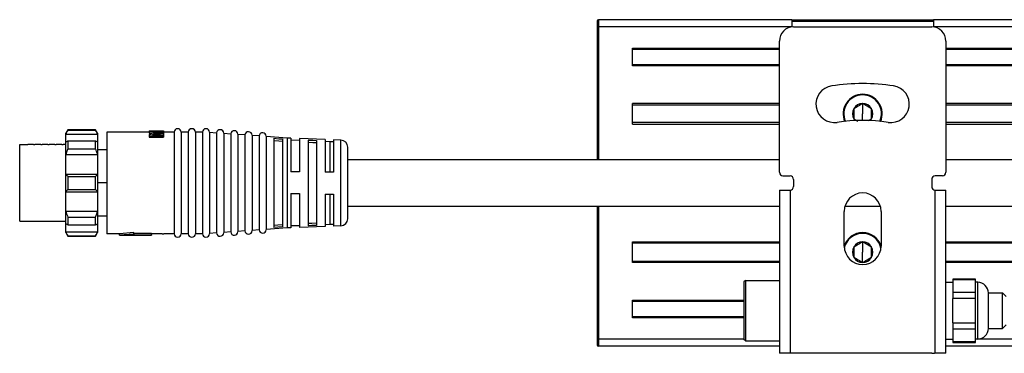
# Model space of a CAD drawing. Header units: millimetres. Extents: x -339 to 1189, y 337 to 856.
# Tile 2 of 10: x -101 to 38, y 337 to 384. Entities that reach past the tile are written whole.
import ezdxf

# ---------------------------------------------------------------- set-up
doc = ezdxf.new("R2010")
doc.units = ezdxf.units.MM

# ---------------------------------------------------------------- blocks, each defined once
blk = doc.blocks.new('Drawing View3')
at = {"color": 7, "linetype": 'Continuous', "lineweight": 25}
for p, q in [((-187.5, 26.05), (-187.5, 25.25)), ((-187.5, 25.25), (-187.5, 6.5)), ((-187.3, 25.25), (-187.5, 25.25)), ((-187.3, 26.25), (-187.3, 25.25)), ((-160, 26.25), (-187.3, 26.25)), ((-187.3, 26.25), (-187.3, 26.25)), ((-160, 25.25), (-187.3, 25.25)), ((-187.3, 25.25), (-187.3, 6.5)), ((-182.5, 26.25), (-182.5, 26.25)), ((-160, 26.25), (-140, 26.25)), ((-160, 26.25), (-160, 26.05)), ((-160, 26.05), (-140, 26.05)), ((-160, 26.05), (-160, 25.23)), ((-159.75, 25.25), (-140.25, 25.25)), ((-140, 26.25), (-140, 26.05)), ((15, 26.25), (-140, 26.25)), ((-140, 26.05), (-140, 25.23)), ((15, 25.25), (-140, 25.25)), ((-182.5, 19.75), (-182.5, 22.25)), ((-182.5, 22.25), (-161.75, 22.25)), ((-161.75, 4.75), (-161.75, 23.25)), ((-138.25, 23.25), (-138.25, 4.75)), ((-138.25, 22.25), (13.25, 22.25)), ((-161.75, 22.05), (-182.5, 22.05)), ((13.25, 22.05), (-138.25, 22.05)), ((-182.5, 19.95), (-161.75, 19.95)), ((-161.75, 19.75), (-182.5, 19.75)), ((-138.25, 19.95), (13.25, 19.95)), ((13.25, 19.75), (-138.25, 19.75)), ((-150, 15.75), (-150, 15.65)), ((-182.5, 11.55), (-182.5, 14.45)), ((-161.75, 14.45), (-182.5, 14.45)), ((-182.5, 14.25), (-161.75, 14.25)), ((-150, 14.44), (-150, 13)), ((-125, 14.45), (-138.25, 14.45)), ((-138.25, 14.25), (-125, 14.25)), ((-150, 12.05), (-150, 13)), ((-161.75, 11.75), (-182.5, 11.75)), ((-182.5, 11.55), (-161.75, 11.55)), ((-151.24, 12.28), (-150.67, 11.95)), ((-149.19, 12.03), (-148.76, 12.28)), ((-125, 11.75), (-138.25, 11.75)), ((-138.25, 11.55), (-125, 11.55)), ((-262.2, 10.75), (-262.5, 10.25)), ((-262.5, 10.14), (-262.5, 10.25)), ((-262.5, 10.14), (-258, 10.14)), ((-258.3, 10.75), (-262.2, 10.75)), ((-262.2, 10.69), (-258.3, 10.69)), ((-258, 10.25), (-258.3, 10.75)), ((-258.3, 10.69), (-258.3, 10.75)), ((-256.7, 10.4), (-256.7, -3.9)), ((-250.7, 10.4), (-256.7, 10.4)), ((-250.7, 10.6), (-248.7, 10.6)), ((-250.7, 10.6), (-250.7, 10.58)), ((-250.7, 10.58), (-250.7, 10.52)), ((-250.7, 10.52), (-250.7, 10.45)), ((-250.7, 10.52), (-248.7, 10.52)), ((-250.7, 10.45), (-250.7, 10.25)), ((-250.7, 10.25), (-249.91, 10.18)), ((-250.7, 10.08), (-250.7, 9.91)), ((-250.7, 9.91), (-248.7, 9.91)), ((-250.7, 9.91), (-250.7, 9.69)), ((-250.4, 10.6), (-250.4, 10.6)), ((-250.4, 10.56), (-250.4, 10.52)), ((-250.4, 10.56), (-250.06, 10.56)), ((-250.36, 10.58), (-248.7, 10.58)), ((-250.27, 10.47), (-248.7, 10.47)), ((-250.27, 10.02), (-248.7, 10.02)), ((-250.23, 10.6), (-250.23, 10.6)), ((-250.06, 10.56), (-250.06, 10.52)), ((-248.91, 10.6), (-248.7, 10.6)), ((-248.91, 10.6), (-248.91, 10.6)), ((-248.7, 10.03), (-248.75, 10.02)), ((-248.7, 10.6), (-248.7, 10.58)), ((-248.7, 10.6), (-248.7, 10.6)), ((-248.7, 10.58), (-248.7, 10.52)), ((-248.7, 10.52), (-248.7, 10.47)), ((-248.7, 10.47), (-248.7, 10.34)), ((-247.2, 10.4), (-248.7, 10.4)), ((-248.7, 10.34), (-248.7, 10.24)), ((-248.7, 10.24), (-248.7, 10.03)), ((-248.7, 10.02), (-248.7, 9.91)), ((-248.7, 9.91), (-248.7, 9.69)), ((-247.2, 10.4), (-247.2, -3.9)), ((-246.2, 10.4), (-246.2, -3.9)), ((-245.2, 10.4), (-246.2, 10.4)), ((-245.2, 10.4), (-245.2, -3.9)), ((-244.2, 10.4), (-244.2, -3.9)), ((-243.2, 10.4), (-244.2, 10.4)), ((-243.2, 10.4), (-243.2, -3.9)), ((-242.2, 10.36), (-242.2, -3.86)), ((-241.2, 10.29), (-242.2, 10.36)), ((-241.2, 10.29), (-241.2, -3.79)), ((-240.2, 10.22), (-240.2, -3.72)), ((-239.2, 10.15), (-240.2, 10.22)), ((-239.2, 10.15), (-239.2, -3.65)), ((-238.2, 10.08), (-238.2, -3.58)), ((-237.2, 10.01), (-238.2, 10.08)), ((-237.2, 10.01), (-237.2, -3.51)), ((-236.2, 9.94), (-236.2, -3.44)), ((-235.2, 9.87), (-236.2, 9.94)), ((-235.2, 9.87), (-235.2, -3.37)), ((-234.2, 9.79), (-234.2, -3.29)), ((-231.25, 9.58), (-234.2, 9.79)), ((-269, -2.15), (-269, 8.65)), ((-269, 8.65), (-267.85, 8.65)), ((-267.04, 8.65), (-267.85, 8.65)), ((-267.04, 8.65), (-266.85, 8.65)), ((-266.04, 8.65), (-266.85, 8.65)), ((-266.04, 8.65), (-265.85, 8.65)), ((-265.04, 8.65), (-265.85, 8.65)), ((-265.04, 8.65), (-264.85, 8.65)), ((-264.04, 8.65), (-264.85, 8.65)), ((-264.04, 8.65), (-263.85, 8.65)), ((-263.04, 8.65), (-263.85, 8.65)), ((-263.04, 8.65), (-262.85, 8.65)), ((-262.5, 8.65), (-262.85, 8.65)), ((-262.2, 9.17), (-258.3, 9.17)), ((-250.7, 9.69), (-248.7, 9.69)), ((-233.1, 9.54), (-233.1, -3.04)), ((-231.9, 9.45), (-231.9, -2.95)), ((-231.25, 9.58), (-231.25, -3.09)), ((-230.7, 9.56), (-231.25, 9.58)), ((-230.7, 9.56), (-230.7, 4.82)), ((-229.5, 9.22), (-230.7, 9.26)), ((-229.5, 9.52), (-229.5, 4.82)), ((-225.9, 9.38), (-229.5, 9.52)), ((-228.3, 9.29), (-228.3, -2.79)), ((-227.1, 9.24), (-227.1, -2.74)), ((-225.9, 9.38), (-225.9, 4.75)), ((-225.23, 9.05), (-225.9, 9.08)), ((-224.7, 9.05), (-225.23, 9.05)), ((-225.23, 9.05), (-225.23, 4.75)), ((-224.7, 9.33), (-224.7, 4.75)), ((-223.66, 9.29), (-224.7, 9.33)), ((-223.66, -2.79), (-223.66, 9.29)), ((-262.5, 7.24), (-258, 7.24)), ((-262.2, 8.07), (-258.3, 8.07)), ((-256.7, 7.9), (-258, 7.9)), ((-222.7, -1.79), (-222.7, 8.29)), ((-262.5, 4.5), (-258, 4.5)), ((-262.2, 4.18), (-258.3, 4.18)), ((-229.5, 4.82), (-230.7, 4.82)), ((-224.7, 4.75), (-225.9, 4.75)), ((-161.25, 4.25), (-160.25, 4.25)), ((-138.75, 4.25), (-139.75, 4.25)), ((-256.7, 3.25), (-258, 3.25)), ((-159.75, 3.75), (-159.75, 2.75)), ((-140.25, 3.75), (-140.25, 2.75)), ((-262.5, 2), (-258, 2)), ((-262.2, 2.32), (-258.3, 2.32)), ((-230.7, 1.75), (-229.5, 1.75)), ((-230.7, 1.75), (-230.7, -3.06)), ((-229.5, 1.75), (-229.5, -3.02)), ((-225.9, 1.68), (-224.7, 1.68)), ((-225.9, 1.68), (-225.9, -2.88)), ((-225.23, 1.68), (-225.23, -2.55)), ((-224.7, 1.68), (-224.7, -2.83)), ((-161.75, 2.25), (-160.25, 2.25)), ((-161.75, 2.25), (-161.75, -20.75)), ((-160.25, 2.25), (-160.25, -20.75)), ((-139.75, -20.69), (-139.75, 2.25)), ((-139.75, 2.25), (-138.25, 2.25)), ((-138.25, -20.75), (-138.25, 2.25)), ((-262.5, -0.74), (-258, -0.74)), ((-187.5, 0), (-187.5, -18.75)), ((-187.3, 0), (-187.3, -18.75)), ((-152.6, -5.65), (-152.6, -0.75)), ((-147.4, -0.75), (-147.4, -5.65)), ((-269, -2.15), (-268.24, -2.15)), ((-268.24, -2.15), (-267.65, -2.15)), ((-267.65, -2.15), (-267.35, -2.15)), ((-267.35, -2.15), (-266.54, -2.15)), ((-266.54, -2.15), (-266.35, -2.15)), ((-266.35, -2.15), (-265.54, -2.15)), ((-265.54, -2.15), (-265.35, -2.15)), ((-265.35, -2.15), (-264.54, -2.15)), ((-264.54, -2.15), (-264.35, -2.15)), ((-264.35, -2.15), (-263.54, -2.15)), ((-263.54, -2.15), (-263.35, -2.15)), ((-263.35, -2.15), (-262.5, -2.15)), ((-262.2, -1.57), (-258.3, -1.57)), ((-262.2, -2.67), (-258.3, -2.67)), ((-258, -1.4), (-256.7, -1.4)), ((-230.7, -2.76), (-229.5, -2.72)), ((-225.9, -2.58), (-225.23, -2.55)), ((-225.23, -2.55), (-224.7, -2.55)), ((-262.5, -3.64), (-258, -3.64)), ((-262.5, -3.75), (-262.5, -3.64)), ((-262.5, -3.75), (-262.2, -4.25)), ((-258.3, -4.25), (-258, -3.75)), ((-258, -3.64), (-258, -3.75)), ((-254.9, -3.9), (-256.7, -3.9)), ((-252.9, -3.74), (-254.9, -3.9)), ((-254.9, -4.1), (-254.9, -3.9)), ((-252.9, -3.95), (-254.9, -4.1)), ((-254.9, -4.1), (-250.4, -4.1)), ((-252.9, -3.95), (-252.9, -3.74)), ((-252.9, -3.84), (-250.4, -3.84)), ((-252.9, -3.95), (-252.9, -4.04)), ((-252.9, -4.04), (-250.4, -4.04)), ((-250.4, -4.04), (-250.4, -3.84)), ((-248.89, -3.9), (-250.4, -3.9)), ((-250.4, -4.04), (-250.4, -4.1)), ((-248.89, -3.9), (-248.66, -3.9)), ((-247.2, -3.9), (-248.66, -3.9)), ((-245.2, -3.9), (-246.2, -3.9)), ((-243.2, -3.9), (-244.2, -3.9)), ((-241.2, -3.79), (-242.2, -3.86)), ((-239.2, -3.65), (-240.2, -3.72)), ((-237.2, -3.51), (-238.2, -3.58)), ((-235.2, -3.37), (-236.2, -3.44)), ((-231.25, -3.09), (-234.2, -3.29)), ((-230.7, -3.06), (-231.25, -3.09)), ((-225.9, -2.88), (-229.5, -3.02)), ((-223.66, -2.79), (-224.7, -2.83)), ((-150, -3.75), (-150, -3.85)), ((-262.2, -4.19), (-262.2, -4.25)), ((-262.2, -4.19), (-258.3, -4.19)), ((-262.2, -4.25), (-258.3, -4.25)), ((-182.5, -7.95), (-182.5, -5.05)), ((-182.5, -5.05), (-161.75, -5.05)), ((-161.75, -5.25), (-182.5, -5.25)), ((-150, -5.06), (-150, -6.5)), ((-138.25, -5.05), (-125, -5.05)), ((-125, -5.25), (-138.25, -5.25)), ((-150, -7.93), (-150, -6.5)), ((-182.5, -7.75), (-161.75, -7.75)), ((-161.75, -7.95), (-182.5, -7.95)), ((-138.25, -7.75), (-125, -7.75)), ((-125, -7.95), (-138.25, -7.95)), ((-166.55, -10.5), (-166.75, -10.7)), ((-166.75, -10.7), (-166.75, -18.8)), ((-166.55, -10.5), (-161.75, -10.5)), ((-166.55, -10.5), (-166.55, -19)), ((-138.25, -10.75), (-137.25, -10.75)), ((-134.05, -10.29), (-137.25, -10.29)), ((-137.25, -10.29), (-137.25, -10.42)), ((-134.05, -10.42), (-137.25, -10.42)), ((-137.25, -10.42), (-137.25, -12.15)), ((-134.05, -10.42), (-134.05, -10.29)), ((-134.05, -11.29), (-134.05, -10.42)), ((-133.75, -10.75), (-134.05, -10.75)), ((-133.75, -18.75), (-133.75, -10.75)), ((-137.25, -12.15), (-134.05, -12.15)), ((-137.25, -12.15), (-137.25, -13.02)), ((-134.05, -12.15), (-134.05, -11.29)), ((-134.05, -13.02), (-134.05, -12.15)), ((-132.25, -12.25), (-130.25, -12.25)), ((-132.25, -17.25), (-132.25, -12.25)), ((-130.25, -17.25), (-130.25, -12.25)), ((-130.25, -12.25), (-129.75, -12.75)), ((-182.5, -15.75), (-182.5, -13.25)), ((-182.5, -13.25), (-166.75, -13.25)), ((-166.75, -13.45), (-182.5, -13.45)), ((-134.05, -13.02), (-137.25, -13.02)), ((-137.25, -16.48), (-137.25, -13.02)), ((-134.05, -14.75), (-134.05, -13.02)), ((-134.05, -16.48), (-134.05, -14.75)), ((-182.5, -15.55), (-166.75, -15.55)), ((-166.75, -15.75), (-182.5, -15.75)), ((-137.25, -16.48), (-134.05, -16.48)), ((-137.25, -16.48), (-137.25, -17.35)), ((-134.05, -17.35), (-134.05, -16.48)), ((-134.05, -17.35), (-137.25, -17.35)), ((-137.25, -17.35), (-137.25, -19.08)), ((-134.05, -18.21), (-134.05, -17.35)), ((-132.25, -17.25), (-130.25, -17.25)), ((-132.25, -17.25), (-132.25, -17.25)), ((-129.75, -16.75), (-130.25, -17.25)), ((-187.5, -18.75), (-187.5, -19.55)), ((-187.3, -18.75), (-187.5, -18.75)), ((-187.3, -18.75), (-187.3, -19.75)), ((-166.75, -18.75), (-187.3, -18.75)), ((-166.55, -19), (-166.75, -18.8)), ((-166.55, -19), (-161.75, -19)), ((-138.25, -18.75), (-137.25, -18.75)), ((-137.25, -19.08), (-134.05, -19.08)), ((-137.25, -19.08), (-137.25, -19.21)), ((-137.25, -19.21), (-134.05, -19.21)), ((-134.05, -19.08), (-134.05, -18.21)), ((-133.75, -18.75), (-134.05, -18.75)), ((-134.05, -19.21), (-134.05, -19.08)), ((-133.75, -18.75), (-133.75, -18.75)), ((8.25, -18.75), (-133.75, -18.75)), ((-161.75, -19.75), (-187.3, -19.75)), ((-160.25, -20.75), (-161.75, -20.75)), ((-140.25, -20.75), (-160.25, -20.75)), ((-139.75, -20.75), (-139.75, -20.69)), ((-138.25, -20.75), (-139.75, -20.75)), ((13.25, -19.75), (-138.25, -19.75))]:
    blk.add_line(p, q, dxfattribs=at)
at = {"color": 7, "linetype": 'Continuous', "lineweight": 25, "flags": 128}
for points in [[(-151.24, 12.28), (-151.14, 12.13), (-151.06, 12.03)], [(-148.94, 12.03), (-148.86, 12.13), (-148.76, 12.28)], [(-262.5, 9), (-262.5, 9.21), (-262.5, 9.4), (-262.5, 9.57), (-262.5, 9.72), (-262.5, 9.85), (-262.5, 9.97), (-262.5, 10.06), (-262.5, 10.14)], [(-262.2, 10.75), (-262.2, 10.75), (-262.2, 10.74), (-262.2, 10.72), (-262.2, 10.69)], [(-258, 10.25), (-258, 10.24), (-258, 10.22), (-258, 10.19), (-258, 10.14)], [(-258, 10.14), (-258, 10.06), (-258, 9.97), (-258, 9.85), (-258, 9.72), (-258, 9.57), (-258, 9.4), (-258, 9.21), (-258, 9)], [(-262.5, 7.24), (-262.5, 7.49), (-262.5, 7.74), (-262.5, 7.97), (-262.5, 8.2), (-262.5, 8.42), (-262.5, 8.62), (-262.5, 8.82), (-262.5, 9)], [(-262.2, 9.17), (-262.2, 9.04), (-262.2, 8.92), (-262.2, 8.79), (-262.2, 8.65), (-262.2, 8.51), (-262.2, 8.37), (-262.2, 8.22), (-262.2, 8.07)], [(-258.3, 8.07), (-258.3, 8.22), (-258.3, 8.37), (-258.3, 8.51), (-258.3, 8.65), (-258.3, 8.79), (-258.3, 8.92), (-258.3, 9.04), (-258.3, 9.17)], [(-258, 9), (-258, 8.82), (-258, 8.62), (-258, 8.42), (-258, 8.2), (-258, 7.97), (-258, 7.74), (-258, 7.49), (-258, 7.24)], [(-233.1, 9.54), (-232.43, 9.49), (-231.9, 9.45)], [(-233.1, 9.23), (-232.43, 9.18), (-231.9, 9.14)], [(-228.3, 9.29), (-227.63, 9.26), (-227.1, 9.24)], [(-228.3, 8.98), (-227.63, 8.95), (-227.1, 8.93)], [(-262.5, 4.5), (-262.5, 4.87), (-262.5, 5.23), (-262.5, 5.58), (-262.5, 5.93), (-262.5, 6.27), (-262.5, 6.6), (-262.5, 6.92), (-262.5, 7.24)], [(-258, 7.24), (-258, 6.92), (-258, 6.6), (-258, 6.27), (-258, 5.93), (-258, 5.58), (-258, 5.23), (-258, 4.87), (-258, 4.5)], [(-262.5, 2), (-262.5, 2.31), (-262.5, 2.62), (-262.5, 2.94), (-262.5, 3.25), (-262.5, 3.56), (-262.5, 3.88), (-262.5, 4.19), (-262.5, 4.5)], [(-262.2, 4.18), (-262.2, 3.95), (-262.2, 3.71), (-262.2, 3.48), (-262.2, 3.25), (-262.2, 3.02), (-262.2, 2.79), (-262.2, 2.55), (-262.2, 2.32)], [(-258.3, 2.32), (-258.3, 2.55), (-258.3, 2.79), (-258.3, 3.02), (-258.3, 3.25), (-258.3, 3.48), (-258.3, 3.71), (-258.3, 3.95), (-258.3, 4.18)], [(-258, 4.5), (-258, 4.19), (-258, 3.88), (-258, 3.56), (-258, 3.25), (-258, 2.94), (-258, 2.62), (-258, 2.31), (-258, 2)], [(-262.5, -0.74), (-262.5, -0.42), (-262.5, -0.1), (-262.5, 0.23), (-262.5, 0.57), (-262.5, 0.92), (-262.5, 1.27), (-262.5, 1.63), (-262.5, 2)], [(-258, 2), (-258, 1.63), (-258, 1.27), (-258, 0.92), (-258, 0.57), (-258, 0.23), (-258, -0.1), (-258, -0.42), (-258, -0.74)], [(-262.5, -2.5), (-262.5, -2.32), (-262.5, -2.12), (-262.5, -1.92), (-262.5, -1.7), (-262.5, -1.47), (-262.5, -1.24), (-262.5, -0.99), (-262.5, -0.74)], [(-258, -0.74), (-258, -0.99), (-258, -1.24), (-258, -1.47), (-258, -1.7), (-258, -1.92), (-258, -2.12), (-258, -2.32), (-258, -2.5)], [(-262.5, -3.64), (-262.5, -3.56), (-262.5, -3.47), (-262.5, -3.35), (-262.5, -3.22), (-262.5, -3.07), (-262.5, -2.9), (-262.5, -2.71), (-262.5, -2.5)], [(-262.2, -1.57), (-262.2, -1.72), (-262.2, -1.87), (-262.2, -2.01), (-262.2, -2.15), (-262.2, -2.29), (-262.2, -2.42), (-262.2, -2.54), (-262.2, -2.67)], [(-258.3, -2.67), (-258.3, -2.54), (-258.3, -2.42), (-258.3, -2.29), (-258.3, -2.15), (-258.3, -2.01), (-258.3, -1.87), (-258.3, -1.72), (-258.3, -1.57)], [(-258, -2.5), (-258, -2.71), (-258, -2.9), (-258, -3.07), (-258, -3.22), (-258, -3.35), (-258, -3.47), (-258, -3.56), (-258, -3.64)], [(-231.9, -2.64), (-232.57, -2.69), (-233.1, -2.73)], [(-227.1, -2.43), (-227.77, -2.46), (-228.3, -2.48)], [(-227.1, -2.74), (-227.77, -2.76), (-228.3, -2.79)], [(-231.9, -2.95), (-232.57, -3), (-233.1, -3.04)], [(-258.3, -4.25), (-258.3, -4.25), (-258.3, -4.24), (-258.3, -4.22), (-258.3, -4.19)]]:
    blk.add_lwpolyline(points, dxfattribs=at)
at = {"color": 7, "linetype": 'Continuous', "lineweight": 25}
for centre, radius, start, end in [((-187.3, 26.05), 0.2, 90, 180), ((-159.75, 23.25), 2, 90, 180), ((-140.25, 23.25), 2, 0, 90), ((-153.99, 14.36), 2.6, 98.3699, 278.3699), ((-150, -12.75), 30, 81.6301, 98.3699), ((-146.01, 14.36), 2.6, 261.6301, 81.6301), ((-150, 13), 2.75, 90, 203.1089), ((-150, 13), 2.65, 90, 203.7868), ((-150, 13), 2.75, 336.8911, 90), ((-150, 13), 2.65, 336.2132, 90), ((-150, 13), 1.44, 90, 150), ((-150, 13), 1.44, 30, 90), ((-150, 13), 1.43, 150, 210), ((-150, 13), 1.44, 330.0027, 30), ((-150, -12.75), 24.8, 81.6301, 98.3699), ((-246.7, 10.4), 0.5, 0, 180), ((-244.7, 10.4), 0.5, 0, 180), ((-242.7, 10.4), 0.5, 0, 180), ((-240.7, 10.26), 0.5, 0, 175.9282), ((-238.7, 10.12), 0.5, 0, 175.9282), ((-236.7, 9.97), 0.5, 0, 175.9282), ((-234.7, 9.83), 0.5, 0, 175.9282), ((-223.7, 8.29), 1, 0, 87.7566), ((-161.25, 4.75), 0.5, 180, 270), ((-160.25, 3.75), 0.5, 0, 90), ((-139.75, 3.75), 0.5, 90, 180), ((-138.75, 4.75), 0.5, 270, 0), ((-160.25, 2.75), 0.5, 270, 0), ((-150, -0.75), 2.6, 0, 180), ((-139.75, 2.75), 0.5, 180, 270), ((-223.7, -1.79), 1, 272.2434, 0), ((-246.7, -3.9), 0.5, 180, 0), ((-244.7, -3.9), 0.5, 180, 0), ((-242.7, -3.9), 0.5, 180, 0), ((-240.7, -3.76), 0.5, 184.0718, 0), ((-238.7, -3.62), 0.5, 184.0718, 0), ((-236.7, -3.47), 0.5, 184.0718, 0), ((-234.7, -3.33), 0.5, 184.0718, 0), ((-150, -6.5), 2.75, 90, 160.9887), ((-150, -6.5), 2.65, 90, 167.3705), ((-150, -6.5), 2.75, 19.0113, 90), ((-150, -6.5), 2.65, 12.6295, 90), ((-150, -6.5), 1.44, 90, 150), ((-150, -6.5), 1.44, 30, 90), ((-150, -5.65), 2.6, 180, 0), ((-150, -6.5), 1.43, 150, 210), ((-150, -6.5), 1.44, 330.0027, 30), ((-150, -6.5), 1.44, 210, 270), ((-150, -6.5), 1.44, 270, 330.0027), ((-133.75, -12.25), 1.5, 0, 90), ((-133.75, -17.25), 1.5, 270, 0), ((-187.3, -19.55), 0.2, 180, 270), ((-140.25, -18.75), 2, 270, 284.4775)]:
    blk.add_arc(centre, radius, start, end, dxfattribs=at)
for points, knots in [([(-150, 14.44), (-150.21, 14.32), (-150.62, 14.08), (-151.04, 13.84), (-151.24, 13.72)], [0, 0, 0, 0, 0.499978, 1, 1, 1, 1]), ([(-148.76, 13.72), (-148.96, 13.84), (-149.38, 14.08), (-149.79, 14.32), (-150, 14.44)], [0, 0, 0, 0, 0.499978, 1, 1, 1, 1]), ([(-151.24, 13.72), (-151.24, 13.48), (-151.24, 13), (-151.24, 12.52), (-151.24, 12.28)], [0, 0, 0, 0, 0.499978, 1, 1, 1, 1]), ([(-148.76, 12.28), (-148.76, 12.52), (-148.76, 13), (-148.76, 13.48), (-148.76, 13.72)], [0, 0, 0, 0, 0.500016, 1, 1, 1, 1]), ([(-262.2, 10.69), (-262.26, 10.59), (-262.36, 10.4), (-262.46, 10.22), (-262.5, 10.14)], [0, 0, 0, 0, 0.571015, 1, 1, 1, 1]), ([(-258, 10.14), (-258.05, 10.24), (-258.15, 10.42), (-258.25, 10.61), (-258.3, 10.69)], [0, 0, 0, 0, 0.548965, 1, 1, 1, 1]), ([(-250.7, 10.58), (-250.64, 10.58), (-250.55, 10.57), (-250.45, 10.56), (-250.4, 10.56)], [0, 0, 0, 0, 0.5599982, 1, 1, 1, 1]), ([(-250.7, 10.45), (-250.37, 10.43), (-249.77, 10.38), (-249.17, 10.32), (-248.91, 10.29)], [0, 0, 0, 0, 0.5599971, 1, 1, 1, 1]), ([(-248.91, 10.29), (-249.25, 10.26), (-249.84, 10.19), (-250.44, 10.11), (-250.7, 10.08)], [0, 0, 0, 0, 0.559997, 1, 1, 1, 1]), ([(-250.4, 10.6), (-250.37, 10.6), (-250.31, 10.6), (-250.26, 10.6), (-250.23, 10.6)], [0, 0, 0, 0, 0.56, 1, 1, 1, 1]), ([(-250.36, 10.58), (-250.3, 10.58), (-250.2, 10.57), (-250.11, 10.56), (-250.06, 10.56)], [0, 0, 0, 0, 0.559998, 1, 1, 1, 1]), ([(-250.27, 10.47), (-249.98, 10.45), (-249.46, 10.41), (-248.93, 10.36), (-248.7, 10.34)], [0, 0, 0, 0, 0.5599972, 1, 1, 1, 1]), ([(-248.7, 10.24), (-248.99, 10.21), (-249.52, 10.14), (-250.04, 10.06), (-250.27, 10.02)], [0, 0, 0, 0, 0.559997, 1, 1, 1, 1]), ([(-262.5, 9), (-262.45, 9.03), (-262.35, 9.09), (-262.25, 9.14), (-262.2, 9.17)], [0, 0, 0, 0, 0.549062, 1, 1, 1, 1]), ([(-258.3, 9.17), (-258.24, 9.14), (-258.14, 9.08), (-258.04, 9.03), (-258, 9)], [0, 0, 0, 0, 0.570659, 1, 1, 1, 1]), ([(-262.2, 8.07), (-262.26, 7.91), (-262.36, 7.64), (-262.46, 7.36), (-262.5, 7.24)], [0, 0, 0, 0, 0.571481, 1, 1, 1, 1]), ([(-258, 7.24), (-258.05, 7.39), (-258.15, 7.67), (-258.25, 7.95), (-258.3, 8.07)], [0, 0, 0, 0, 0.5497002, 1, 1, 1, 1]), ([(-161.75, 6.5), (-162.36, 6.5), (-165.89, 6.5), (-171.88, 6.5), (-179.68, 6.5), (-186.8, 6.5), (-192.21, 6.5), (-196.14, 6.5), (-199.03, 6.5), (-202.54, 6.5), (-206.68, 6.5), (-211.46, 6.5), (-216.87, 6.5), (-220.69, 6.5), (-222.7, 6.5)], [0, 0, 0, 0, 0.030244, 0.173486, 0.295026, 0.414744, 0.523945, 0.561239, 0.608469, 0.666051, 0.733986, 0.81228, 0.900945, 1, 1, 1, 1]), ([(-125, 6.5), (-126.75, 6.5), (-130.06, 6.5), (-134.47, 6.5), (-137.14, 6.5), (-138.25, 6.5)], [0, 0, 0, 0, 0.396046, 0.74835, 1, 1, 1, 1]), ([(-262.5, 4.5), (-262.45, 4.44), (-262.35, 4.33), (-262.25, 4.22), (-262.2, 4.18)], [0, 0, 0, 0, 0.5489658, 1, 1, 1, 1]), ([(-258.3, 4.18), (-258.24, 4.24), (-258.14, 4.35), (-258.04, 4.45), (-258, 4.5)], [0, 0, 0, 0, 0.571015, 1, 1, 1, 1]), ([(-262.2, 2.32), (-262.26, 2.26), (-262.36, 2.15), (-262.46, 2.05), (-262.5, 2)], [0, 0, 0, 0, 0.571015, 1, 1, 1, 1]), ([(-258, 2), (-258.05, 2.06), (-258.15, 2.17), (-258.25, 2.28), (-258.3, 2.32)], [0, 0, 0, 0, 0.548965, 1, 1, 1, 1]), ([(-222.7, 0), (-220.95, 0), (-217.64, 0), (-212.97, 0), (-208.88, 0), (-205.37, 0), (-202.17, 0), (-199.1, 0), (-195.95, 0), (-190.95, 0), (-184.08, 0), (-175.81, 0), (-168.36, 0), (-163.82, 0), (-161.75, 0)], [0, 0, 0, 0, 0.0860593, 0.1626137, 0.2296793, 0.2872651, 0.3353758, 0.3871436, 0.4383952, 0.4904879, 0.6331791, 0.7764261, 0.8979702, 1, 1, 1, 1]), ([(-138.25, 0), (-137.65, 0), (-135.25, 0), (-130.83, 0), (-127.01, 0), (-125, 0)], [0, 0, 0, 0, 0.1361039, 0.5441494, 1, 1, 1, 1]), ([(-262.5, -0.74), (-262.45, -0.89), (-262.35, -1.17), (-262.25, -1.45), (-262.2, -1.57)], [0, 0, 0, 0, 0.5497, 1, 1, 1, 1]), ([(-258.3, -1.57), (-258.24, -1.41), (-258.14, -1.14), (-258.04, -0.86), (-258, -0.74)], [0, 0, 0, 0, 0.571481, 1, 1, 1, 1]), ([(-152.45, 0), (-152.21, 0), (-151.02, 0), (-149.38, 0), (-147.97, 0), (-147.53, 0)], [0, 0, 0, 0, 0.143023, 0.727553, 1, 1, 1, 1]), ([(-262.2, -2.67), (-262.26, -2.64), (-262.36, -2.58), (-262.46, -2.53), (-262.5, -2.5)], [0, 0, 0, 0, 0.570659, 1, 1, 1, 1]), ([(-258, -2.5), (-258.05, -2.53), (-258.15, -2.59), (-258.25, -2.64), (-258.3, -2.67)], [0, 0, 0, 0, 0.5490618, 1, 1, 1, 1]), ([(-262.5, -3.64), (-262.45, -3.74), (-262.35, -3.92), (-262.25, -4.11), (-262.2, -4.19)], [0, 0, 0, 0, 0.548966, 1, 1, 1, 1]), ([(-258.3, -4.19), (-258.24, -4.09), (-258.14, -3.9), (-258.04, -3.72), (-258, -3.64)], [0, 0, 0, 0, 0.571015, 1, 1, 1, 1]), ([(-150, -5.06), (-150.21, -5.18), (-150.62, -5.42), (-151.04, -5.66), (-151.24, -5.78)], [0, 0, 0, 0, 0.499978, 1, 1, 1, 1]), ([(-148.76, -5.78), (-148.96, -5.66), (-149.38, -5.42), (-149.79, -5.18), (-150, -5.06)], [0, 0, 0, 0, 0.499978, 1, 1, 1, 1]), ([(-151.24, -5.78), (-151.24, -6.02), (-151.24, -6.5), (-151.24, -6.98), (-151.24, -7.22)], [0, 0, 0, 0, 0.499978, 1, 1, 1, 1]), ([(-148.76, -7.22), (-148.76, -6.98), (-148.76, -6.5), (-148.76, -6.02), (-148.76, -5.78)], [0, 0, 0, 0, 0.500016, 1, 1, 1, 1]), ([(-151.24, -7.22), (-151.04, -7.34), (-150.62, -7.58), (-150.21, -7.82), (-150, -7.93)], [0, 0, 0, 0, 0.4999784, 1, 1, 1, 1]), ([(-150, -7.93), (-149.79, -7.82), (-149.38, -7.58), (-148.96, -7.34), (-148.76, -7.22)], [0, 0, 0, 0, 0.500017, 1, 1, 1, 1])]:
    blk.add_open_spline(points, degree=3, knots=knots, dxfattribs=at)

msp = doc.modelspace()

# ---------------------------------------------------------------- block references
at = {"color": 7, "linetype": 'Continuous', "lineweight": 25}
msp.add_blockref('Drawing View3', (167.53, 357.56), dxfattribs=at)

doc.saveas('drawing.dxf')
